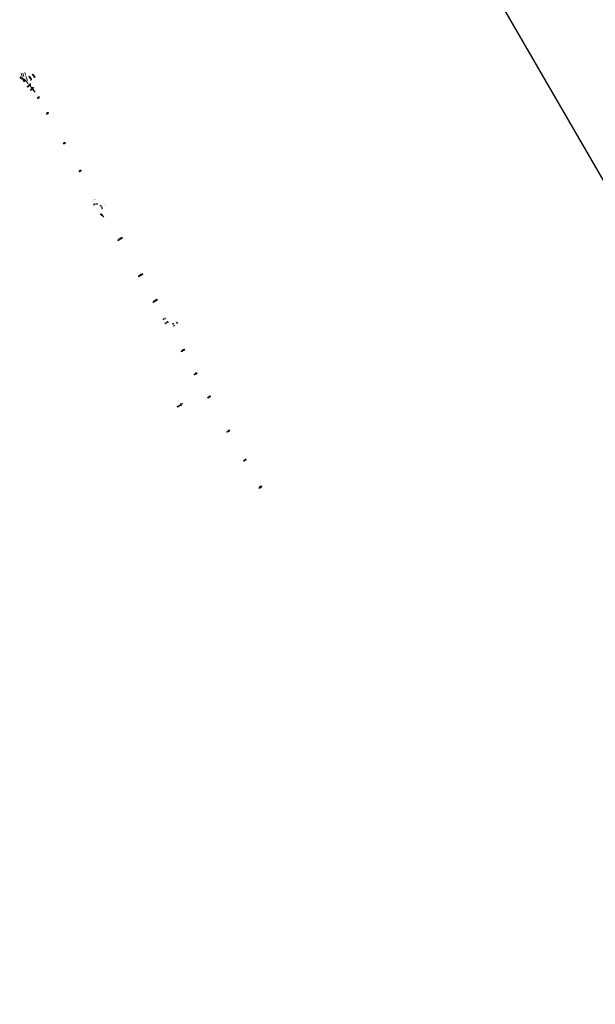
# Model space of a CAD drawing. Header units: metres. Extents: x 111691 to 117439, y 474133 to 478789.
# Tile 1 of 127: x 111691 to 113352, y 474133 to 476972. Entities that reach past the tile are written whole.
import ezdxf

# ---------------------------------------------------------------- set-up
doc = ezdxf.new("R2010")
doc.units = ezdxf.units.M
doc.linetypes.add('AM-AS', pattern=[16, 10, -2, 2, -2])
doc.linetypes.add('XX-HIDDEN', pattern=[4, 2, -2])
doc.layers.get('Defpoints').update_dxf_attribs({"lineweight": 25})
for name, color, linetype, lineweight in [('N-WE-AM-AS-G', 10, 'AM-AS', 18), ('N-WE-VH-MARKERING_DREMPEL-A', 7, 'Continuous', 25), ('N-WE-VH-MARKERING_DREMPEL-G', 7, 'Continuous', 25), ('N-WE-VH-MARKERING_VOP-A', 7, 'Continuous', 25), ('N-WE-VH-MATERIAALGRENS-G', 7, 'XX-HIDDEN', 18), ('N-WE-VH-VERKANTING-A', 7, 'Continuous', 35), ('N-WE-VH-VERKANTING-G', 7, 'Continuous', 35), ('N-WE-VW-MARKERING_LANGS_STREEP_TALUD-G', 7, 'Continuous', 25)]:
    doc.layers.add(name, color=color, linetype=linetype, lineweight=lineweight)
doc.layers.add('N-WE-AM-AS_WEG-G', color=10, linetype='AM-AS', lineweight=18, plot=False)
pattern_1 = [(120.111784, (110111.52067, 477824.6286), (-0.54930565, -0.3185723), [])]

msp = doc.modelspace()

# ---------------------------------------------------------------- hatches: boundary and pattern name
at = {"layer": 'N-WE-VH-MARKERING_DREMPEL-A'}
h = msp.add_hatch(color=256, dxfattribs=at)
h.dxf.hatch_style = 1
h.paths.add_polyline_path([(112104.57, 476106.608), (112108.064, 476108.555), (112108.162, 476108.38), (112104.667, 476106.434)])
h.paths.add_polyline_path([(112104.653, 476107.227), (112104.74, 476107.276), (112104.984, 476106.839), (112104.896, 476106.79)], flags=17)
h.paths.add_polyline_path([(112104.069, 476108.275), (112104.157, 476108.324), (112104.74, 476107.276), (112104.653, 476107.227)])
h.paths.add_polyline_path([(112104.828, 476107.324), (112104.915, 476107.373), (112105.159, 476106.936), (112105.071, 476106.888)], flags=17)
h.paths.add_polyline_path([(112105.003, 476107.422), (112105.09, 476107.47), (112105.333, 476107.034), (112105.246, 476106.985)], flags=17)
h.paths.add_polyline_path([(112104.419, 476108.47), (112104.506, 476108.519), (112105.09, 476107.47), (112105.003, 476107.422)])
h.paths.add_polyline_path([(112105.177, 476107.519), (112105.265, 476107.568), (112105.508, 476107.131), (112105.421, 476107.082)], flags=17)
h.paths.add_polyline_path([(112105.352, 476107.616), (112105.439, 476107.665), (112105.683, 476107.228), (112105.595, 476107.18)], flags=17)
h.paths.add_polyline_path([(112104.768, 476108.665), (112104.855, 476108.713), (112105.439, 476107.665), (112105.352, 476107.616)])
h.paths.add_polyline_path([(112105.527, 476107.714), (112105.614, 476107.762), (112105.857, 476107.325), (112105.77, 476107.277)], flags=17)
h.paths.add_polyline_path([(112105.701, 476107.811), (112105.789, 476107.86), (112106.032, 476107.423), (112105.945, 476107.374)], flags=17)
h.paths.add_polyline_path([(112105.118, 476108.859), (112105.205, 476108.908), (112105.789, 476107.86), (112105.701, 476107.811)])
h.paths.add_polyline_path([(112105.876, 476107.908), (112105.964, 476107.957), (112106.207, 476107.52), (112106.12, 476107.471)], flags=17)
h.paths.add_polyline_path([(112106.051, 476108.006), (112106.138, 476108.054), (112106.382, 476107.617), (112106.294, 476107.569)], flags=17)
h.paths.add_polyline_path([(112105.467, 476109.054), (112105.554, 476109.103), (112106.138, 476108.054), (112106.051, 476108.006)])
h.paths.add_polyline_path([(112106.226, 476108.103), (112106.313, 476108.152), (112106.556, 476107.715), (112106.469, 476107.666)], flags=17)
h.paths.add_polyline_path([(112106.4, 476108.2), (112106.488, 476108.249), (112106.731, 476107.812), (112106.644, 476107.763)], flags=17)
h.paths.add_polyline_path([(112105.816, 476109.249), (112105.904, 476109.297), (112106.488, 476108.249), (112106.4, 476108.2)])
h.paths.add_polyline_path([(112106.575, 476108.298), (112106.662, 476108.346), (112106.906, 476107.909), (112106.818, 476107.861)], flags=17)
h.paths.add_polyline_path([(112106.75, 476108.395), (112106.837, 476108.444), (112107.081, 476108.007), (112106.993, 476107.958)], flags=17)
h.paths.add_polyline_path([(112106.166, 476109.443), (112106.253, 476109.492), (112106.837, 476108.444), (112106.75, 476108.395)])
h.paths.add_polyline_path([(112106.925, 476108.492), (112107.012, 476108.541), (112107.255, 476108.104), (112107.168, 476108.055)], flags=17)
h.paths.add_polyline_path([(112106.515, 476109.638), (112106.603, 476109.687), (112107.187, 476108.638), (112107.099, 476108.589)])
h.paths.add_polyline_path([(112106.865, 476109.832), (112106.952, 476109.881), (112107.536, 476108.833), (112107.449, 476108.784)])
h.paths.add_polyline_path([(112107.274, 476108.687), (112107.361, 476108.735), (112107.605, 476108.299), (112107.517, 476108.25)])
h.paths.add_polyline_path([(112107.099, 476108.589), (112107.187, 476108.638), (112107.43, 476108.201), (112107.343, 476108.153)])
h.paths.add_polyline_path([(112107.449, 476108.784), (112107.536, 476108.833), (112107.779, 476108.396), (112107.692, 476108.347)])
h.paths.add_polyline_path([(112107.623, 476108.881), (112107.711, 476108.93), (112107.954, 476108.493), (112107.867, 476108.445)])
h = msp.add_hatch(color=256, dxfattribs=at)
h.dxf.hatch_style = 1
h.paths.add_polyline_path([(112112.708, 476111.139), (112109.375, 476109.284), (112109.472, 476109.11), (112112.819, 476110.974)])
h.paths.add_polyline_path([(112112.299, 476111.486), (112112.212, 476111.437), (112112.455, 476111), (112112.542, 476111.049)])
h.paths.add_polyline_path([(112111.715, 476112.534), (112111.628, 476112.485), (112112.212, 476111.437), (112112.299, 476111.486)])
h.paths.add_polyline_path([(112112.124, 476111.388), (112112.037, 476111.34), (112112.28, 476110.903), (112112.368, 476110.952)])
h.paths.add_polyline_path([(112111.95, 476111.291), (112111.862, 476111.242), (112112.106, 476110.806), (112112.193, 476110.854)])
h.paths.add_polyline_path([(112111.366, 476112.339), (112111.278, 476112.291), (112111.862, 476111.242), (112111.95, 476111.291)])
h.paths.add_polyline_path([(112111.775, 476111.194), (112111.688, 476111.145), (112111.931, 476110.708), (112112.018, 476110.757)])
h.paths.add_polyline_path([(112111.6, 476111.096), (112111.513, 476111.048), (112111.756, 476110.611), (112111.844, 476110.66)], flags=17)
h.paths.add_polyline_path([(112111.016, 476112.145), (112110.929, 476112.096), (112111.513, 476111.048), (112111.6, 476111.096)])
h.paths.add_polyline_path([(112111.426, 476110.999), (112111.338, 476110.95), (112111.581, 476110.514), (112111.669, 476110.562)], flags=17)
h.paths.add_polyline_path([(112111.251, 476110.902), (112111.163, 476110.853), (112111.407, 476110.416), (112111.494, 476110.465)], flags=17)
h.paths.add_polyline_path([(112110.667, 476111.95), (112110.58, 476111.901), (112111.163, 476110.853), (112111.251, 476110.902)])
h.paths.add_polyline_path([(112111.076, 476110.804), (112110.989, 476110.756), (112111.232, 476110.319), (112111.319, 476110.368)], flags=17)
h.paths.add_polyline_path([(112110.901, 476110.707), (112110.814, 476110.658), (112111.057, 476110.222), (112111.145, 476110.27)], flags=17)
h.paths.add_polyline_path([(112110.317, 476111.755), (112110.23, 476111.707), (112110.814, 476110.658), (112110.901, 476110.707)])
h.paths.add_polyline_path([(112110.727, 476110.61), (112110.639, 476110.561), (112110.883, 476110.124), (112110.97, 476110.173)], flags=17)
h.paths.add_polyline_path([(112110.552, 476110.512), (112110.465, 476110.464), (112110.708, 476110.027), (112110.795, 476110.076)], flags=17)
h.paths.add_polyline_path([(112109.968, 476111.561), (112109.881, 476111.512), (112110.465, 476110.464), (112110.552, 476110.512)])
h.paths.add_polyline_path([(112110.377, 476110.415), (112110.29, 476110.366), (112110.533, 476109.93), (112110.62, 476109.978)], flags=17)
h.paths.add_polyline_path([(112110.202, 476110.318), (112110.115, 476110.269), (112110.358, 476109.832), (112110.446, 476109.881)], flags=17)
h.paths.add_polyline_path([(112109.619, 476111.366), (112109.531, 476111.318), (112110.115, 476110.269), (112110.202, 476110.318)])
h.paths.add_polyline_path([(112110.028, 476110.221), (112109.94, 476110.172), (112110.184, 476109.735), (112110.271, 476109.784)], flags=17)
h.paths.add_polyline_path([(112109.269, 476111.172), (112109.182, 476111.123), (112109.766, 476110.075), (112109.853, 476110.123)])
h.paths.add_polyline_path([(112108.92, 476110.977), (112108.832, 476110.928), (112109.416, 476109.88), (112109.504, 476109.929)])
h.paths.add_polyline_path([(112109.678, 476110.026), (112109.591, 476109.977), (112109.834, 476109.54), (112109.922, 476109.589)], flags=17)
h.paths.add_polyline_path([(112109.853, 476110.123), (112109.766, 476110.075), (112110.009, 476109.638), (112110.096, 476109.686)], flags=17)
h.paths.add_polyline_path([(112109.504, 476109.929), (112109.416, 476109.88), (112109.659, 476109.443), (112109.747, 476109.492)], flags=17)
h.paths.add_polyline_path([(112109.329, 476109.831), (112109.241, 476109.783), (112109.485, 476109.346), (112109.572, 476109.394)])
h = msp.add_hatch(color=256, dxfattribs=at)
h.dxf.hatch_style = 1
h.paths.add_polyline_path([(112143.411, 476101.426), (112144.902, 476098.816), (112146.428, 476099.573), (112145.714, 476099.165), (112144.745, 476098.688), (112143.232, 476101.337)])
h.paths.add_polyline_path([(112143.947, 476101.495), (112143.997, 476101.408), (112143.563, 476101.16), (112143.513, 476101.247)])
h.paths.add_polyline_path([(112144.989, 476102.091), (112145.039, 476102.004), (112143.997, 476101.408), (112143.947, 476101.495)])
h.paths.add_polyline_path([(112144.046, 476101.322), (112144.096, 476101.235), (112143.662, 476100.987), (112143.612, 476101.074)])
h.paths.add_polyline_path([(112144.146, 476101.148), (112144.195, 476101.061), (112143.761, 476100.813), (112143.712, 476100.9)])
h.paths.add_polyline_path([(112145.188, 476101.743), (112145.237, 476101.656), (112144.195, 476101.061), (112144.146, 476101.148)])
h.paths.add_polyline_path([(112144.245, 476100.974), (112144.295, 476100.887), (112143.86, 476100.639), (112143.811, 476100.726)])
h.paths.add_polyline_path([(112144.344, 476100.801), (112144.394, 476100.714), (112143.96, 476100.466), (112143.91, 476100.553)], flags=17)
h.paths.add_polyline_path([(112145.386, 476101.396), (112145.436, 476101.309), (112144.394, 476100.714), (112144.344, 476100.801)])
h.paths.add_polyline_path([(112144.443, 476100.627), (112144.493, 476100.54), (112144.059, 476100.292), (112144.009, 476100.379)], flags=17)
h.paths.add_polyline_path([(112144.543, 476100.453), (112144.592, 476100.366), (112144.158, 476100.118), (112144.108, 476100.205)], flags=17)
h.paths.add_polyline_path([(112145.584, 476101.049), (112145.634, 476100.962), (112144.592, 476100.366), (112144.543, 476100.453)])
h.paths.add_polyline_path([(112144.642, 476100.28), (112144.691, 476100.193), (112144.257, 476099.945), (112144.208, 476100.032)], flags=17)
h.paths.add_polyline_path([(112144.741, 476100.106), (112144.791, 476100.019), (112144.356, 476099.771), (112144.307, 476099.858)], flags=17)
h.paths.add_polyline_path([(112145.783, 476100.701), (112145.833, 476100.615), (112144.791, 476100.019), (112144.741, 476100.106)])
h.paths.add_polyline_path([(112144.84, 476099.932), (112144.89, 476099.846), (112144.456, 476099.597), (112144.406, 476099.684)], flags=17)
h.paths.add_polyline_path([(112144.939, 476099.759), (112144.989, 476099.672), (112144.555, 476099.424), (112144.505, 476099.511)], flags=17)
h.paths.add_polyline_path([(112145.981, 476100.354), (112146.031, 476100.267), (112144.989, 476099.672), (112144.939, 476099.759)])
h.paths.add_polyline_path([(112145.039, 476099.585), (112145.088, 476099.498), (112144.654, 476099.25), (112144.605, 476099.337)], flags=17)
h.paths.add_polyline_path([(112145.138, 476099.411), (112145.187, 476099.325), (112144.753, 476099.077), (112144.704, 476099.163)], flags=17)
h.paths.add_polyline_path([(112146.18, 476100.007), (112146.229, 476099.92), (112145.187, 476099.325), (112145.138, 476099.411)])
h.paths.add_polyline_path([(112145.237, 476099.238), (112145.287, 476099.151), (112144.853, 476098.903), (112144.803, 476098.99)], flags=17)
h = msp.add_hatch(color=256, dxfattribs=at)
h.dxf.hatch_style = 1
h.paths.add_polyline_path([(112146.788, 476095.515), (112145.297, 476098.125), (112146.724, 476099.055), (112146.01, 476098.647), (112145.107, 476098.054), (112146.62, 476095.406)])
h.paths.add_polyline_path([(112147.121, 476095.941), (112147.071, 476096.028), (112146.637, 476095.78), (112146.686, 476095.693)])
h.paths.add_polyline_path([(112148.162, 476096.537), (112148.113, 476096.624), (112147.071, 476096.028), (112147.121, 476095.941)])
h.paths.add_polyline_path([(112147.021, 476096.115), (112146.972, 476096.202), (112146.538, 476095.954), (112146.587, 476095.867)])
h.paths.add_polyline_path([(112146.922, 476096.289), (112146.872, 476096.376), (112146.438, 476096.128), (112146.488, 476096.041)])
h.paths.add_polyline_path([(112147.964, 476096.884), (112147.914, 476096.971), (112146.872, 476096.376), (112146.922, 476096.289)])
h.paths.add_polyline_path([(112146.823, 476096.462), (112146.773, 476096.549), (112146.339, 476096.301), (112146.389, 476096.214)])
h.paths.add_polyline_path([(112146.724, 476096.636), (112146.674, 476096.723), (112146.24, 476096.475), (112146.289, 476096.388)], flags=17)
h.paths.add_polyline_path([(112147.766, 476097.231), (112147.716, 476097.318), (112146.674, 476096.723), (112146.724, 476096.636)])
h.paths.add_polyline_path([(112146.624, 476096.81), (112146.575, 476096.897), (112146.141, 476096.648), (112146.19, 476096.562)], flags=17)
h.paths.add_polyline_path([(112146.525, 476096.983), (112146.476, 476097.07), (112146.041, 476096.822), (112146.091, 476096.735)], flags=17)
h.paths.add_polyline_path([(112147.567, 476097.579), (112147.517, 476097.666), (112146.476, 476097.07), (112146.525, 476096.983)])
h.paths.add_polyline_path([(112146.426, 476097.157), (112146.376, 476097.244), (112145.942, 476096.996), (112145.992, 476096.909)], flags=17)
h.paths.add_polyline_path([(112146.327, 476097.331), (112146.277, 476097.417), (112145.843, 476097.169), (112145.893, 476097.083)], flags=17)
h.paths.add_polyline_path([(112147.369, 476097.926), (112147.319, 476098.013), (112146.277, 476097.417), (112146.327, 476097.331)])
h.paths.add_polyline_path([(112146.228, 476097.504), (112146.178, 476097.591), (112145.744, 476097.343), (112145.793, 476097.256)], flags=17)
h.paths.add_polyline_path([(112146.128, 476097.678), (112146.079, 476097.765), (112145.645, 476097.517), (112145.694, 476097.43)], flags=17)
h.paths.add_polyline_path([(112147.17, 476098.273), (112147.121, 476098.36), (112146.079, 476097.765), (112146.128, 476097.678)])
h.paths.add_polyline_path([(112146.029, 476097.852), (112145.979, 476097.938), (112145.545, 476097.69), (112145.595, 476097.604)], flags=17)
h.paths.add_polyline_path([(112145.93, 476098.025), (112145.88, 476098.112), (112145.446, 476097.864), (112145.496, 476097.777)], flags=17)
h.paths.add_polyline_path([(112146.972, 476098.621), (112146.922, 476098.707), (112145.88, 476098.112), (112145.93, 476098.025)])
h.paths.add_polyline_path([(112145.831, 476098.199), (112145.781, 476098.286), (112145.347, 476098.038), (112145.397, 476097.951)], flags=17)
at = {"layer": 'N-WE-VH-MARKERING_VOP-A'}
h = msp.add_hatch(color=256, dxfattribs=at)
h.dxf.hatch_style = 1
h.paths.add_polyline_path([(111904.851, 476451.214), (111904.814, 476451.411), (111900.872, 476450.458), (111900.919, 476450.263)])
h = msp.add_hatch(color=256, dxfattribs=at)
h.dxf.hatch_style = 1
h.paths.add_polyline_path([(111907.324, 476440.795), (111907.277, 476440.99, 0.05910845), (111903.519, 476439.293, -0.00689149), (111903.543, 476439.074, -0.06024844)])
h = msp.add_hatch(color=256, dxfattribs=at)
h.dxf.hatch_style = 1
h.paths.add_polyline_path([(111911.514, 476452.826), (111911.467, 476453.02), (111907.042, 476451.95), (111907.098, 476451.758)])
h = msp.add_hatch(color=256, dxfattribs=at)
h.dxf.hatch_style = 1
h.paths.add_polyline_path([(111914.607, 476441.479, -0.00498536), (111914.499, 476441.693, 0.07022146), (111909.61, 476441.554), (111909.657, 476441.359, -0.07191899)])
h = msp.add_hatch(color=256, dxfattribs=at)
h.dxf.hatch_style = 1
h.paths.add_polyline_path([(111927.144, 476433.956, 0.05910845), (111924.48, 476437.103, -0.00689149), (111924.276, 476437.02, -0.06024844), (111926.97, 476433.857)])
h = msp.add_hatch(color=256, dxfattribs=at)
h.dxf.hatch_style = 1
h.paths.add_polyline_path([(111928.328, 476431.868), (111928.153, 476431.769, -0.07130253), (111929.623, 476427.085, -0.00497341), (111929.798, 476427.247, 0.06962027)])
at = {"layer": 'N-WE-VH-VERKANTING-A'}
h = msp.add_hatch(dxfattribs=at)
h.set_pattern_fill('ANSI31', color=256, scale=0.2, angle=135)
h.set_pattern_definition([(120.111784, (109658.2226, 478620.8499), (-0.54930565, -0.3185723), [])])
h.paths.add_polyline_path([(111748.573, 476748.685), (111745.128, 476748.68), (111743.354, 476745.723)])
h = msp.add_hatch(dxfattribs=at)
h.set_pattern_fill('ANSI31', color=256, scale=0.2, angle=135)
h.set_pattern_definition([(120.111784, (109683.8284, 478575.5913), (-0.54930565, -0.3185723), [])])
h.paths.add_polyline_path([(111774.179, 476703.426), (111770.734, 476703.421), (111768.96, 476700.465)])
h = msp.add_hatch(dxfattribs=at)
h.set_pattern_fill('ANSI31', color=256, scale=0.2, angle=135)
h.set_pattern_definition([(120.111784, (109732.8051, 478489.3304), (-0.54930565, -0.3185723), [])])
h.paths.add_polyline_path([(111823.155, 476617.165), (111819.711, 476617.16), (111817.937, 476614.204)])
h = msp.add_hatch(dxfattribs=at)
h.set_pattern_fill('ANSI31', color=256, scale=0.2, angle=135)
h.set_pattern_definition([(120.111784, (109778.206, 478409.31266), (-0.54930565, -0.3185723), [])])
h.paths.add_polyline_path([(111868.556, 476537.147), (111865.112, 476537.143), (111863.338, 476534.186)])
h = msp.add_hatch(dxfattribs=at)
h.set_pattern_fill('ANSI31', color=256, scale=0.2, angle=135)
h.set_pattern_definition([(120.111784, (109892.3621, 478212.393), (-0.54930565, -0.3185723), [])])
h.paths.add_polyline_path([(111985.379, 476341.74), (111986.515, 476342.4), (111985.649, 476343.927), (111985.379, 476341.74), (111981.919, 476341.763), (111975.222, 476335.93)])
h = msp.add_hatch(dxfattribs=at)
h.set_pattern_fill('ANSI31', color=256, scale=0.2, angle=135)
h.set_pattern_definition([(120.111784, (109951.3937, 478108.17406), (-0.54930565, -0.3185723), [])])
h.paths.add_polyline_path([(112044.411, 476237.521), (112045.488, 476238.146), (112044.623, 476239.674), (112044.411, 476237.521), (112040.951, 476237.544), (112034.253, 476231.711)])
h = msp.add_hatch(dxfattribs=at)
h.set_pattern_fill('ANSI31', color=256, scale=0.2, angle=135)
h.set_pattern_definition([(120.111784, (109993.54964, 478033.74873), (-0.54930565, -0.3185723), [])])
h.paths.add_polyline_path([(112086.567, 476163.096), (112087.674, 476163.738), (112086.809, 476165.266), (112086.567, 476163.096), (112083.107, 476163.119), (112076.409, 476157.286)])
h = msp.add_hatch(dxfattribs=at)
h.set_pattern_fill('ANSI31', color=256, scale=0.2, angle=135)
h.set_pattern_definition([(120.111784, (110074.24903, 477891.95685), (-0.54930565, -0.3185723), [])])
h.paths.add_polyline_path([(112167.508, 476021.442), (112161.9, 476020.219), (112157.109, 476015.494)])
h = msp.add_hatch(dxfattribs=at)
h.set_pattern_fill('ANSI31', color=256, scale=0.2, angle=135)
h.set_pattern_definition(pattern_1)
h.paths.add_polyline_path([(112203.277, 475953.261), (112199.172, 475952.891), (112195.246, 475948.704)])
h = msp.add_hatch(dxfattribs=at)
h.set_pattern_fill('ANSI31', color=256, scale=0.2, angle=135)
h.set_pattern_definition(pattern_1)
h.paths.add_polyline_path([(112241.797, 475886.472), (112237.357, 475885.887), (112233.43, 475881.7)])
h = msp.add_hatch(dxfattribs=at)
h.set_pattern_fill('ANSI31', color=256, scale=0.2, angle=135)
h.set_pattern_definition(pattern_1)
h.paths.add_polyline_path([(112297.596, 475787.782), (112293.499, 475787.415), (112289.572, 475783.228)])
h = msp.add_hatch(dxfattribs=at)
h.set_pattern_fill('ANSI31', color=256, scale=0.2, angle=135)
h.set_pattern_definition(pattern_1)
h.paths.add_polyline_path([(112344.723, 475703.771), (112341.222, 475703.729), (112337.296, 475699.542)])
h = msp.add_hatch(dxfattribs=at)
h.set_pattern_fill('ANSI31', color=256, scale=0.2, angle=135)
h.set_pattern_definition(pattern_1)
h.paths.add_polyline_path([(112389.533, 475625.772), (112385.783, 475625.587), (112381.857, 475621.4)])

# ---------------------------------------------------------------- linework, layer by layer
at = {"layer": 'Defpoints', "color": 4}
msp.add_lwpolyline([(116415.119, 475097.133), (114274.094, 478788.845), (112611.521, 477824.629), (114752.546, 474132.916)], close=True, dxfattribs=at)
at = {"layer": 'N-WE-AM-AS-G'}
for points in [[(111923.713, 476411.427), (111933.72, 476403.108)], [(111933.72, 476403.108), (111925.419, 476413.115)], [(112144.287, 475856.507), (112146.937, 475857.933), (112162.173, 475865.475)], [(112145.235, 475854.746), (112147.885, 475856.171), (112162.173, 475865.475)]]:
    msp.add_lwpolyline(points, dxfattribs=at)
at = {"layer": 'N-WE-AM-AS_WEG-G'}
for points in [[(111707.034, 476793.463), (111691.107, 476804.869)], [(111708.722, 476795.821), (111692.796, 476807.226)], [(111709.013, 476796.227), (111693.087, 476807.633)], [(111702.931, 476793.038), (111695.29, 476816.603)], [(111703.56, 476807.96), (111699.858, 476819.374)], [(111713.3, 476796.4), (111705.659, 476819.965)], [(111708.779, 476795.434), (111730.438, 476770.797)]]:
    msp.add_lwpolyline(points, dxfattribs=at)
at = {"layer": 'N-WE-AM-AS_WEG-G', "flags": 128}
for points in [[(111736.033, 476762.614), (111724.89, 476773.478)], [(111736.033, 476762.614), (111726.731, 476775)]]:
    msp.add_lwpolyline(points, dxfattribs=at)
at = {"layer": 'N-WE-VH-MARKERING_DREMPEL-G', "const_width": 0.1, "flags": 128}
for points in [[(111901.315, 476450.565), (111900.915, 476452.217)], [(111901.121, 476450.518), (111901.003, 476451.004)], [(111901.704, 476450.659), (111901.304, 476452.311)], [(111901.509, 476450.612), (111901.392, 476451.098)], [(111902.093, 476450.753), (111901.693, 476452.405)], [(111901.898, 476450.706), (111901.781, 476451.192)], [(111902.481, 476450.847), (111902.082, 476452.499)], [(111902.287, 476450.8), (111902.169, 476451.286)], [(111902.87, 476450.941), (111902.47, 476452.593)], [(111902.676, 476450.894), (111902.558, 476451.38)], [(111903.259, 476451.035), (111902.859, 476452.687)], [(111903.065, 476450.988), (111902.947, 476451.474)], [(111903.648, 476451.129), (111903.248, 476452.781)], [(111903.453, 476451.082), (111903.336, 476451.568)], [(111903.593, 476439.104), (111904.473, 476437.65)], [(111904.036, 476451.223), (111903.637, 476452.875)], [(111903.842, 476451.176), (111903.725, 476451.662)], [(111903.784, 476439.218), (111904.037, 476438.787)], [(111903.976, 476439.329), (111904.818, 476437.852)], [(111904.425, 476451.317), (111904.026, 476452.969)], [(111904.231, 476451.27), (111904.113, 476451.756)], [(111904.169, 476439.438), (111904.411, 476439)], [(111904.364, 476439.544), (111905.168, 476438.046)], [(111904.62, 476451.364), (111904.502, 476451.85)], [(111904.56, 476439.648), (111904.791, 476439.204)], [(111904.757, 476439.749), (111905.523, 476438.231)], [(111904.956, 476439.847), (111905.175, 476439.398)], [(111905.156, 476439.943), (111905.882, 476438.406)], [(111905.357, 476440.037), (111905.565, 476439.582)], [(111905.559, 476440.128), (111906.246, 476438.573)], [(111905.763, 476440.216), (111905.959, 476439.756)], [(111905.967, 476440.302), (111906.614, 476438.73)], [(111906.173, 476440.385), (111906.357, 476439.92)], [(111906.38, 476440.465), (111906.986, 476438.877)], [(111906.587, 476440.543), (111906.76, 476440.074)], [(111907.19, 476451.986), (111906.79, 476453.638)], [(111906.796, 476440.618), (111907.361, 476439.015)], [(111907.006, 476440.69), (111907.166, 476440.217)], [(111907.579, 476452.08), (111907.179, 476453.732)], [(111907.384, 476452.033), (111907.267, 476452.519)], [(111907.967, 476452.174), (111907.568, 476453.826)], [(111907.773, 476452.127), (111907.655, 476452.613)], [(111908.356, 476452.268), (111907.957, 476453.92)], [(111908.162, 476452.221), (111908.044, 476452.707)], [(111908.745, 476452.362), (111908.345, 476454.014)], [(111908.551, 476452.315), (111908.433, 476452.801)], [(111909.134, 476452.456), (111908.734, 476454.108)], [(111908.939, 476452.409), (111908.822, 476452.895)], [(111909.523, 476452.55), (111909.123, 476454.202)], [(111909.328, 476452.503), (111909.211, 476452.989)], [(111909.911, 476452.644), (111909.512, 476454.296)], [(111909.717, 476452.597), (111909.599, 476453.083)], [(111909.924, 476440.896), (111909.846, 476441.39)], [(111910.3, 476452.738), (111909.901, 476454.39)], [(111910.106, 476452.691), (111909.988, 476453.177)], [(111910.29, 476439.738), (111910.044, 476441.42)], [(111910.309, 476440.952), (111910.242, 476441.448)], [(111910.689, 476452.832), (111910.289, 476454.484)], [(111910.495, 476452.785), (111910.377, 476453.271)], [(111910.648, 476439.786), (111910.441, 476441.473)], [(111910.694, 476441), (111910.639, 476441.497)], [(111911.078, 476452.926), (111910.678, 476454.578)], [(111910.883, 476452.879), (111910.766, 476453.365)], [(111911.006, 476439.826), (111910.838, 476441.517)], [(111911.081, 476441.038), (111911.037, 476441.536)], [(111911.272, 476452.973), (111911.155, 476453.459)], [(111911.365, 476439.857), (111911.237, 476441.552)], [(111911.468, 476441.067), (111911.436, 476441.566)], [(111911.725, 476439.88), (111911.636, 476441.578)], [(111911.856, 476441.088), (111911.836, 476441.588)], [(111912.086, 476439.895), (111912.035, 476441.595)], [(111912.244, 476441.099), (111912.235, 476441.599)], [(111912.446, 476439.902), (111912.435, 476441.602)], [(111912.633, 476441.102), (111912.635, 476441.602)], [(111912.807, 476439.9), (111912.835, 476441.6)], [(111913.021, 476441.096), (111913.035, 476441.595)], [(111913.168, 476439.89), (111913.235, 476441.589)], [(111913.409, 476441.08), (111913.435, 476441.579)], [(111913.528, 476439.871), (111913.635, 476441.568)], [(111913.797, 476441.056), (111913.834, 476441.554)], [(111913.888, 476439.845), (111914.033, 476441.538)], [(111914.184, 476441.022), (111914.233, 476441.52)], [(111914.246, 476439.809), (111914.432, 476441.499)], [(111914.57, 476440.98), (111914.626, 476441.442)], [(111923.297, 476435.608), (111924.468, 476436.84)], [(111923.583, 476435.329), (111924.785, 476436.531)], [(111923.862, 476435.042), (111925.095, 476436.213)], [(111923.966, 476436.625), (111924.306, 476436.992)], [(111924.134, 476434.749), (111925.396, 476435.887)], [(111924.278, 476436.329), (111924.628, 476436.687)], [(111924.398, 476434.448), (111925.689, 476435.554)], [(111924.583, 476436.024), (111924.941, 476436.373)], [(111924.654, 476434.141), (111925.973, 476435.213)], [(111924.88, 476435.712), (111925.247, 476436.051)], [(111924.902, 476433.828), (111926.248, 476434.866)], [(111925.142, 476433.508), (111926.515, 476434.511)], [(111925.168, 476435.392), (111925.544, 476435.722)], [(111925.374, 476433.182), (111926.772, 476434.15)], [(111925.448, 476435.064), (111925.832, 476435.385)], [(111925.72, 476434.73), (111926.112, 476435.04)], [(111925.983, 476434.389), (111926.383, 476434.689)], [(111926.237, 476434.041), (111926.644, 476434.331)], [(111926.482, 476433.687), (111926.897, 476433.966)], [(111926.482, 476433.687), (111926.897, 476433.966)], [(111926.754, 476430.747), (111928.302, 476431.45)], [(111927.757, 476431.439), (111928.21, 476431.651)], [(111927.757, 476431.439), (111928.21, 476431.651)], [(111933.735, 476444.108), (111934.171, 476444.354)], [(111933.834, 476443.934), (111935.314, 476444.769)], [(111933.932, 476443.76), (111934.367, 476444.005)], [(111934.03, 476443.585), (111935.511, 476444.421)], [(111934.128, 476443.411), (111934.564, 476443.657)], [(111934.227, 476443.237), (111935.707, 476444.072)], [(111934.325, 476443.063), (111934.76, 476443.309)], [(111934.423, 476442.889), (111935.904, 476443.724)], [(111934.521, 476442.714), (111934.957, 476442.96)], [(111934.62, 476442.54), (111936.1, 476443.376)], [(111934.718, 476442.366), (111935.153, 476442.612)], [(111934.816, 476442.192), (111936.297, 476443.027)], [(111934.915, 476442.018), (111935.35, 476442.263)], [(111935.013, 476441.844), (111936.493, 476442.679)], [(111935.111, 476441.669), (111935.547, 476441.915)], [(111935.209, 476441.495), (111936.69, 476442.33)], [(111935.308, 476441.321), (111935.743, 476441.567)], [(111935.406, 476441.147), (111936.887, 476441.982)], [(111935.504, 476440.973), (111935.94, 476441.218)], [(111935.602, 476440.798), (111937.083, 476441.634)], [(111935.701, 476440.624), (111936.136, 476440.87)], [(111935.799, 476440.45), (111937.28, 476441.285)], [(111935.897, 476440.276), (111936.333, 476440.521)], [(111935.996, 476440.102), (111937.476, 476440.937)], [(111936.094, 476439.927), (111936.529, 476440.173)], [(111936.192, 476439.753), (111937.673, 476440.589)], [(111936.29, 476439.579), (111936.726, 476439.825)], [(111936.389, 476439.405), (111937.869, 476440.24)], [(111936.487, 476439.231), (111936.922, 476439.476)], [(111937.645, 476437.19), (111939.125, 476438.026)], [(111937.743, 476437.016), (111938.179, 476437.262)], [(111937.842, 476436.843), (111939.323, 476437.678)], [(111937.941, 476436.668), (111938.376, 476436.914)], [(111938.038, 476436.494), (111939.519, 476437.329)], [(111938.136, 476436.32), (111938.572, 476436.565)], [(111938.233, 476436.145), (111939.714, 476436.98)], [(111938.332, 476435.971), (111938.767, 476436.216)], [(111938.429, 476435.796), (111939.91, 476436.631)], [(111938.527, 476435.622), (111938.963, 476435.867)], [(111938.624, 476435.447), (111940.105, 476436.282)], [(111938.723, 476435.273), (111939.158, 476435.518)], [(111938.822, 476435.099), (111940.303, 476435.934)], [(111938.92, 476434.925), (111939.356, 476435.17)], [(111939.017, 476434.75), (111940.498, 476435.585)], [(111939.116, 476434.576), (111939.551, 476434.821)], [(111939.213, 476434.401), (111940.694, 476435.236)], [(111939.311, 476434.227), (111939.747, 476434.472)], [(111939.408, 476434.052), (111940.889, 476434.887)], [(111939.507, 476433.878), (111939.942, 476434.123)], [(111939.604, 476433.703), (111941.085, 476434.538)], [(111939.702, 476433.529), (111940.138, 476433.775)], [(111926.915, 476430.381), (111928.481, 476431.043)], [(111927.066, 476430.011), (111928.648, 476430.633)], [(111927.208, 476429.636), (111928.805, 476430.218)], [(111927.34, 476429.259), (111928.951, 476429.799)], [(111927.462, 476428.878), (111929.087, 476429.377)], [(111927.574, 476428.494), (111929.212, 476428.951)], [(111927.677, 476428.108), (111929.325, 476428.522)], [(111927.769, 476427.718), (111929.428, 476428.091)], [(111927.852, 476427.327), (111929.52, 476427.657)], [(111927.924, 476426.934), (111929.6, 476427.22)], [(111927.935, 476431.046), (111928.393, 476431.247)], [(111928.103, 476430.65), (111928.566, 476430.839)], [(111928.26, 476430.249), (111928.728, 476430.426)], [(111928.408, 476429.844), (111928.88, 476430.009)], [(111928.544, 476429.436), (111929.021, 476429.588)], [(111928.671, 476429.024), (111929.151, 476429.164)], [(111928.787, 476428.609), (111929.27, 476428.737)], [(111928.892, 476428.191), (111929.378, 476428.307)], [(111928.986, 476427.771), (111929.475, 476427.874)], [(111929.07, 476427.348), (111929.561, 476427.439)]]:
    msp.add_lwpolyline(points, dxfattribs=at)
at = {"layer": 'N-WE-VH-MARKERING_DREMPEL-G', "extrusion": (0, 0, -1), "const_width": 0.1}
for points in [[(-112109.903, 476096.404, 0.06709032), (-112113.279, 476099.193)], [(-112133.19, 476096.741, 0.0539354), (-112135.308, 476094.028)], [(-112136.244, 476092.279, 0.05375151), (-112137.324, 476089.091)]]:
    msp.add_lwpolyline(points, format="xyb", dxfattribs=at)
at = {"layer": 'N-WE-VH-MARKERING_DREMPEL-G', "const_width": 0.1}
for points in [[(112110.008, 476096.516), (112111.396, 476095.208)], [(112110.175, 476096.69), (112110.863, 476096.027)], [(112110.353, 476096.864), (112111.702, 476095.526)], [(112110.53, 476097.04), (112111.194, 476096.361)], [(112110.711, 476097.214), (112112.017, 476095.834)], [(112110.893, 476097.384), (112111.536, 476096.684)], [(112111.079, 476097.552), (112112.341, 476096.132)], [(112111.267, 476097.716), (112111.887, 476096.997)], [(112111.458, 476097.878), (112112.675, 476096.419)], [(112111.651, 476098.037), (112112.248, 476097.298)], [(112111.846, 476098.192), (112113.018, 476096.696)], [(112112.045, 476098.345), (112112.618, 476097.588)], [(112112.245, 476098.494), (112113.369, 476096.963)], [(112112.448, 476098.641), (112112.998, 476097.866)], [(112112.653, 476098.784), (112113.728, 476097.218)], [(112112.86, 476098.924), (112113.385, 476098.132)], [(112113.069, 476099.06), (112114.095, 476097.461)], [(112114.817, 476100.033), (112115.635, 476098.319)], [(112115.043, 476100.139), (112115.439, 476099.276)], [(112115.271, 476100.242), (112116.036, 476098.502)], [(112115.501, 476100.341), (112115.87, 476099.465)], [(112115.732, 476100.436), (112116.442, 476098.673)], [(112115.965, 476100.527), (112116.306, 476099.641)], [(112116.199, 476100.615), (112116.853, 476098.832)], [(112116.434, 476100.7), (112116.747, 476099.803)], [(112116.671, 476100.78), (112117.269, 476098.977)], [(112116.909, 476100.857), (112117.194, 476099.951)], [(112117.148, 476100.93), (112117.69, 476099.109)], [(112117.388, 476101), (112117.645, 476100.085)], [(112117.629, 476101.065), (112118.114, 476099.228)], [(112117.871, 476101.127), (112118.099, 476100.205)], [(112118.114, 476101.185), (112118.542, 476099.334)], [(112118.359, 476101.24), (112118.558, 476100.311)], [(112118.603, 476101.29), (112118.972, 476099.426)], [(112133.051, 476096.677), (112131.795, 476095.449)], [(112133.498, 476096.414), (112132.098, 476095.13)], [(112133.83, 476096.041), (112132.391, 476094.8)], [(112133.327, 476096.597), (112132.637, 476095.944)], [(112134.15, 476095.657), (112132.673, 476094.462)], [(112134.459, 476095.263), (112132.945, 476094.115)], [(112133.665, 476096.229), (112132.955, 476095.597)], [(112134.755, 476094.86), (112133.206, 476093.76)], [(112133.992, 476095.85), (112133.262, 476095.241)], [(112135.038, 476094.448), (112133.455, 476093.397)], [(112134.306, 476095.461), (112133.558, 476094.876)], [(112134.608, 476095.063), (112133.842, 476094.501)], [(112134.898, 476094.655), (112134.115, 476094.117)], [(112135.174, 476094.239), (112134.375, 476093.726)], [(112136.55, 476091.578), (112134.788, 476090.867)], [(112136.729, 476091.111), (112134.946, 476090.456)], [(112136.895, 476090.639), (112135.091, 476090.04)], [(112136.454, 476091.809), (112135.579, 476091.44)], [(112136.641, 476091.345), (112135.755, 476091.004)], [(112136.814, 476090.876), (112135.917, 476090.562)], [(112137.045, 476090.162), (112135.224, 476089.62)], [(112137.18, 476089.681), (112135.343, 476089.196)], [(112137.3, 476089.196), (112135.449, 476088.768)], [(112136.971, 476090.401), (112136.065, 476090.116)], [(112137.114, 476089.922), (112136.2, 476089.665)], [(112137.242, 476089.439), (112136.32, 476089.211)], [(112137.136, 476088.905), (112136.426, 476088.752)]]:
    msp.add_lwpolyline(points, dxfattribs=at)
msp.add_lwpolyline([(112118.743, 476101.317, 0.06835959), (112114.588, 476099.924)], format="xyb", dxfattribs=at)
at = {"layer": 'N-WE-VH-MATERIAALGRENS-G'}
for p, q in [((111730.172, 476810.718), (111727.844, 476814.208)), ((111735.889, 476806.471), (111729.841, 476815.54)), ((111733.892, 476805.14), (111731.287, 476809.045)), ((111721.781, 476770.26), (111725.166, 476773.235)), ((111723.366, 476768.457), (111731.519, 476775.625)), ((111726.893, 476774.753), (111729.935, 476777.427)), ((112154.019, 475864.7), (112155.51, 475862.089)), ((112156.179, 475865.757), (112157.67, 475863.147)), ((112157.398, 475858.785), (112155.87, 475861.459)), ((112159.366, 475860.178), (112157.875, 475862.789))]:
    msp.add_line(p, q, dxfattribs=at)
at = {"layer": 'N-WE-VH-MATERIAALGRENS-G', "flags": 128}
for points in [[(112111.726, 476112.54), (112104.075, 476108.278)], [(112105.242, 476106.182), (112108.405, 476107.943)], [(112109.715, 476108.673), (112113.096, 476110.556)]]:
    msp.add_lwpolyline(points, dxfattribs=at)
at = {"layer": 'N-WE-VH-MATERIAALGRENS-G'}
for centre, radius, start, end in [((111707.878, 476794.642), 15.6, 38.110778, 55.681765), ((111707.878, 476794.642), 18, 37.521606, 50.518974), ((111707.878, 476794.642), 15.6, 7.890295, 29.287326), ((111707.878, 476794.642), 18, 14.656213, 29.876498), ((111707.878, 476794.642), 15.6, 285.509684, 306.906716), ((111707.878, 476794.642), 18, 292.275602, 307.495888), ((111707.878, 476794.642), 15.6, 315.730167, 333.301154), ((111707.878, 476794.642), 18, 315.140995, 328.138363), ((111912.548, 476424.302), 18, 107.419183, 120.416551), ((111912.548, 476424.302), 15.6, 108.008355, 125.579342), ((111912.548, 476424.302), 18, 84.55379, 99.774075), ((111912.548, 476424.302), 15.6, 77.787872, 99.184903), ((111912.548, 476424.302), 15.6, 33.960595, 51.531582), ((111912.548, 476424.302), 18, 33.371423, 46.368791), ((111912.548, 476424.302), 18, 10.50603, 25.726316), ((111912.548, 476424.302), 15.6, 3.740112, 25.137144), ((112121.722, 476085.563), 16.534, 101.704601, 116.49686), ((112121.722, 476085.563), 14.134, 94.560722, 116.051666), ((112121.711, 476085.595), 14.1, 32.580669, 50.18642), ((112121.711, 476085.595), 14.1, 6.453972, 23.278067)]:
    msp.add_arc(centre, radius, start, end, dxfattribs=at)
at = {"layer": 'N-WE-VH-MATERIAALGRENS-G', "extrusion": (0, 0, -1)}
for centre, radius, start, end in [((-112121.866, 476085.367), 16.775, 43.663363, 58.233942), ((-112121.711, 476085.595), 14.1, 36.288048, 57.83461), ((-112121.711, 476085.595), 16.5, 136.981251, 148.459952), ((-112121.711, 476085.595), 16.5, 155.161307, 166.378357)]:
    msp.add_arc(centre, radius, start, end, dxfattribs=at)
at = {"layer": 'N-WE-VH-VERKANTING-G'}
for points in [[(111748.573, 476748.685), (111743.354, 476745.723), (111745.128, 476748.68), (111748.573, 476748.685)], [(111774.179, 476703.426), (111768.96, 476700.465), (111770.734, 476703.421), (111774.179, 476703.426)], [(111823.155, 476617.165), (111817.937, 476614.204), (111819.711, 476617.16), (111823.155, 476617.165)], [(111868.556, 476537.147), (111863.338, 476534.186), (111865.112, 476537.143), (111868.556, 476537.147)], [(111985.379, 476341.74), (111975.222, 476335.93), (111981.919, 476341.763), (111985.379, 476341.74), (111985.649, 476343.927), (111986.515, 476342.4), (111985.379, 476341.74)], [(112044.411, 476237.521), (112034.253, 476231.711), (112040.951, 476237.544), (112044.411, 476237.521), (112044.623, 476239.674), (112045.488, 476238.146), (112044.411, 476237.521)], [(112086.567, 476163.096), (112076.409, 476157.286), (112083.107, 476163.119), (112086.567, 476163.096), (112086.809, 476165.266), (112087.674, 476163.738), (112086.567, 476163.096)], [(112167.508, 476021.442), (112157.109, 476015.494), (112161.9, 476020.219), (112167.508, 476021.442)], [(112203.277, 475953.261), (112195.246, 475948.704), (112199.172, 475952.891), (112203.277, 475953.261)], [(112241.797, 475886.472), (112233.43, 475881.7), (112237.357, 475885.887), (112241.797, 475886.472)], [(112297.596, 475787.782), (112289.572, 475783.228), (112293.499, 475787.415), (112297.596, 475787.782)], [(112344.723, 475703.771), (112337.296, 475699.542), (112341.222, 475703.729), (112344.723, 475703.771)], [(112389.533, 475625.772), (112381.857, 475621.4), (112385.783, 475625.587), (112389.533, 475625.772)]]:
    msp.add_lwpolyline(points, dxfattribs=at)
at = {"layer": 'N-WE-VW-MARKERING_LANGS_STREEP_TALUD-G'}
for p, q in [((111718.14, 476807.95), (111717.404, 476806.996)), ((111718.956, 476808.19), (111717.753, 476806.719)), ((111719.338, 476807.868), (111718.094, 476806.432)), ((111718.607, 476808.152), (111718.17, 476807.602)), ((111719.711, 476807.535), (111718.426, 476806.135)), ((111719.148, 476808.03), (111718.536, 476807.303)), ((111720.075, 476807.191), (111718.75, 476805.829)), ((111719.526, 476807.703), (111718.893, 476806.994)), ((111720.428, 476806.838), (111719.066, 476805.514)), ((111719.894, 476807.364), (111719.242, 476806.674)), ((111720.771, 476806.474), (111719.372, 476805.19)), ((111720.253, 476807.016), (111719.581, 476806.344)), ((111721.104, 476806.101), (111719.668, 476804.857)), ((111720.601, 476806.657), (111719.91, 476806.005)), ((111721.426, 476805.719), (111719.955, 476804.516)), ((111720.939, 476806.289), (111720.23, 476805.657)), ((111721.267, 476805.911), (111720.54, 476805.299)), ((111721.583, 476805.524), (111720.839, 476804.933)), ((111723.311, 476802.893), (111721.635, 476801.997)), ((111723.54, 476802.449), (111721.84, 476801.601)), ((111723.757, 476801.998), (111722.033, 476801.199)), ((111723.96, 476801.541), (111722.214, 476800.792)), ((111723.191, 476803.113), (111722.36, 476802.653)), ((111724.151, 476801.079), (111722.384, 476800.38)), ((111724.328, 476800.612), (111722.542, 476799.964)), ((111723.427, 476802.672), (111722.583, 476802.236)), ((111723.65, 476802.224), (111722.794, 476801.813)), ((111723.86, 476801.77), (111722.993, 476801.384)), ((111724.057, 476801.311), (111723.179, 476800.949)), ((111724.241, 476800.846), (111723.353, 476800.509)), ((111730.48, 476811.158), (111728.26, 476814.485)), ((111728.399, 476814.277), (111729.189, 476814.805)), ((111728.538, 476814.069), (111730.119, 476815.124)), ((111728.677, 476813.861), (111729.467, 476814.389)), ((111728.815, 476813.653), (111730.396, 476814.708)), ((111728.954, 476813.445), (111729.744, 476813.973)), ((111729.093, 476813.237), (111730.673, 476814.292)), ((111729.231, 476813.029), (111730.022, 476813.557)), ((111729.37, 476812.821), (111730.951, 476813.876)), ((111729.509, 476812.613), (111730.299, 476813.141)), ((111729.647, 476812.406), (111731.228, 476813.46)), ((111729.786, 476812.198), (111730.577, 476812.725)), ((111729.925, 476811.99), (111731.506, 476813.044)), ((111730.064, 476811.782), (111730.854, 476812.309)), ((111730.202, 476811.574), (111731.783, 476812.628)), ((111730.341, 476811.366), (111731.131, 476811.893)), ((111734.308, 476805.417), (111731.811, 476809.161)), ((111731.867, 476809.078), (111733.448, 476810.132)), ((111732.005, 476808.87), (111732.796, 476809.397)), ((111732.144, 476808.662), (111733.725, 476809.716)), ((111732.283, 476808.454), (111733.073, 476808.981)), ((111732.422, 476808.246), (111734.002, 476809.3)), ((111732.56, 476808.038), (111733.351, 476808.565)), ((111732.699, 476807.83), (111734.28, 476808.884)), ((111732.838, 476807.622), (111733.628, 476808.149)), ((111732.976, 476807.414), (111734.557, 476808.468)), ((111733.115, 476807.206), (111733.906, 476807.733)), ((111733.254, 476806.998), (111734.835, 476808.052)), ((111733.393, 476806.79), (111734.183, 476807.317)), ((111733.531, 476806.582), (111735.112, 476807.636)), ((111733.67, 476806.374), (111734.46, 476806.901)), ((111733.809, 476806.166), (111735.389, 476807.22)), ((111733.947, 476805.958), (111734.738, 476806.485)), ((111734.086, 476805.75), (111735.667, 476806.804)), ((111734.225, 476805.542), (111735.015, 476806.069)), ((111713.398, 476778.903), (111712.992, 476779.87)), ((111714.148, 476778.406), (111713.453, 476780.064)), ((111713.767, 476778.668), (111713.583, 476779.107)), ((111714.649, 476778.505), (111713.914, 476780.257)), ((111714.418, 476778.408), (111714.05, 476779.286)), ((111715.107, 476778.705), (111714.322, 476780.435)), ((111714.879, 476778.603), (111714.499, 476779.474)), ((111715.559, 476778.918), (111714.725, 476780.625)), ((111715.334, 476778.81), (111714.929, 476779.669)), ((111716.005, 476779.144), (111715.123, 476780.827)), ((111715.783, 476779.029), (111715.354, 476779.877)), ((111716.445, 476779.383), (111715.515, 476781.039)), ((111716.226, 476779.262), (111715.773, 476780.097)), ((111716.877, 476779.633), (111715.9, 476781.263)), ((111716.662, 476779.506), (111716.185, 476780.328)), ((111717.302, 476779.897), (111716.279, 476781.498)), ((111717.091, 476779.764), (111716.591, 476780.571)), ((111717.72, 476780.172), (111716.651, 476781.743)), ((111717.512, 476780.033), (111716.989, 476780.826)), ((111718.129, 476780.459), (111717.016, 476781.999)), ((111717.925, 476780.314), (111717.38, 476781.092)), ((111718.331, 476780.607), (111717.763, 476781.369)), ((111720.653, 476782.682), (111719.266, 476783.981)), ((111720.989, 476783.052), (111719.566, 476784.31)), ((111720.481, 476782.501), (111719.797, 476783.16)), ((111721.315, 476783.431), (111719.856, 476784.648)), ((111720.823, 476782.866), (111720.12, 476783.505)), ((111721.63, 476783.82), (111720.137, 476784.995)), ((111721.934, 476784.217), (111720.407, 476785.349)), ((111721.154, 476783.24), (111720.433, 476783.859)), ((111722.226, 476784.623), (111720.668, 476785.711)), ((111721.474, 476783.624), (111720.736, 476784.222)), ((111722.506, 476785.037), (111720.918, 476786.08)), ((111721.783, 476784.017), (111721.028, 476784.594)), ((111722.774, 476785.458), (111721.157, 476786.456)), ((111722.081, 476784.419), (111721.31, 476784.974)), ((111722.409, 476786.271), (111721.419, 476786.881)), ((111722.367, 476784.829), (111721.581, 476785.361)), ((111722.642, 476785.247), (111721.84, 476785.757)), ((111722.687, 476785.806), (111722.095, 476786.171)), ((111722.111, 476769.884), (111725.496, 476772.86)), ((111724.492, 476800.139), (111722.688, 476799.542)), ((111724.642, 476799.662), (111722.822, 476799.117)), ((111724.779, 476799.181), (111722.944, 476798.689)), ((111724.764, 476798.664), (111723.053, 476798.257)), ((111724.226, 476798.045), (111723.15, 476797.822)), ((111724.412, 476800.376), (111723.514, 476800.065)), ((111724.569, 476799.901), (111723.663, 476799.616)), ((111724.712, 476799.422), (111723.798, 476799.163)), ((111724.842, 476798.94), (111723.921, 476798.706)), ((111724.478, 476798.346), (111724.031, 476798.246)), ((111724.557, 476772.034), (111725.184, 476771.321)), ((111724.745, 476772.199), (111725.999, 476770.772)), ((111724.933, 476772.365), (111725.56, 476771.651)), ((111725.12, 476772.53), (111726.375, 476771.103)), ((111725.308, 476772.695), (111725.935, 476771.981)), ((111727.223, 476774.378), (111730.265, 476777.052)), ((111727.261, 476774.411), (111728.515, 476772.984)), ((111727.448, 476774.576), (111728.076, 476773.863)), ((111727.636, 476774.741), (111728.891, 476773.314)), ((111727.824, 476774.906), (111728.451, 476774.193)), ((111728.012, 476775.071), (111729.266, 476773.644)), ((111728.199, 476775.236), (111728.827, 476774.523)), ((111728.387, 476775.401), (111729.642, 476773.974)), ((111728.575, 476775.566), (111729.202, 476774.853)), ((111728.763, 476775.731), (111730.017, 476774.304)), ((111728.95, 476775.896), (111729.578, 476775.183)), ((111729.138, 476776.062), (111730.393, 476774.635)), ((111729.326, 476776.227), (111729.953, 476775.513)), ((111729.514, 476776.392), (111730.768, 476774.965)), ((111729.702, 476776.557), (111730.329, 476775.843)), ((111729.889, 476776.722), (111731.144, 476775.295)), ((111730.077, 476776.887), (111730.704, 476776.173)), ((111722.304, 476770.054), (111722.931, 476769.34)), ((111722.492, 476770.219), (111723.746, 476768.792)), ((111722.68, 476770.384), (111723.307, 476769.67)), ((111722.867, 476770.549), (111724.122, 476769.122)), ((111723.055, 476770.714), (111723.682, 476770)), ((111723.243, 476770.879), (111724.497, 476769.452)), ((111723.431, 476771.044), (111724.058, 476770.331)), ((111723.618, 476771.209), (111724.873, 476769.782)), ((111723.806, 476771.374), (111724.433, 476770.661)), ((111723.994, 476771.539), (111725.248, 476770.112)), ((111724.182, 476771.704), (111724.809, 476770.991)), ((111724.369, 476771.869), (111725.624, 476770.442)), ((112143.272, 476101.267), (112144.747, 476098.684)), ((112146.62, 476095.406), (112145.107, 476098.054))]:
    msp.add_line(p, q, dxfattribs=at)
for start, end in [(37.630991, 51.161906), (13.699916, 29.767113), (291.319305, 307.495888), (315.25038, 328.781296)]:
    msp.add_arc((111707.878, 476794.642), 17.5, start, end, dxfattribs=at)

doc.saveas('drawing.dxf')
